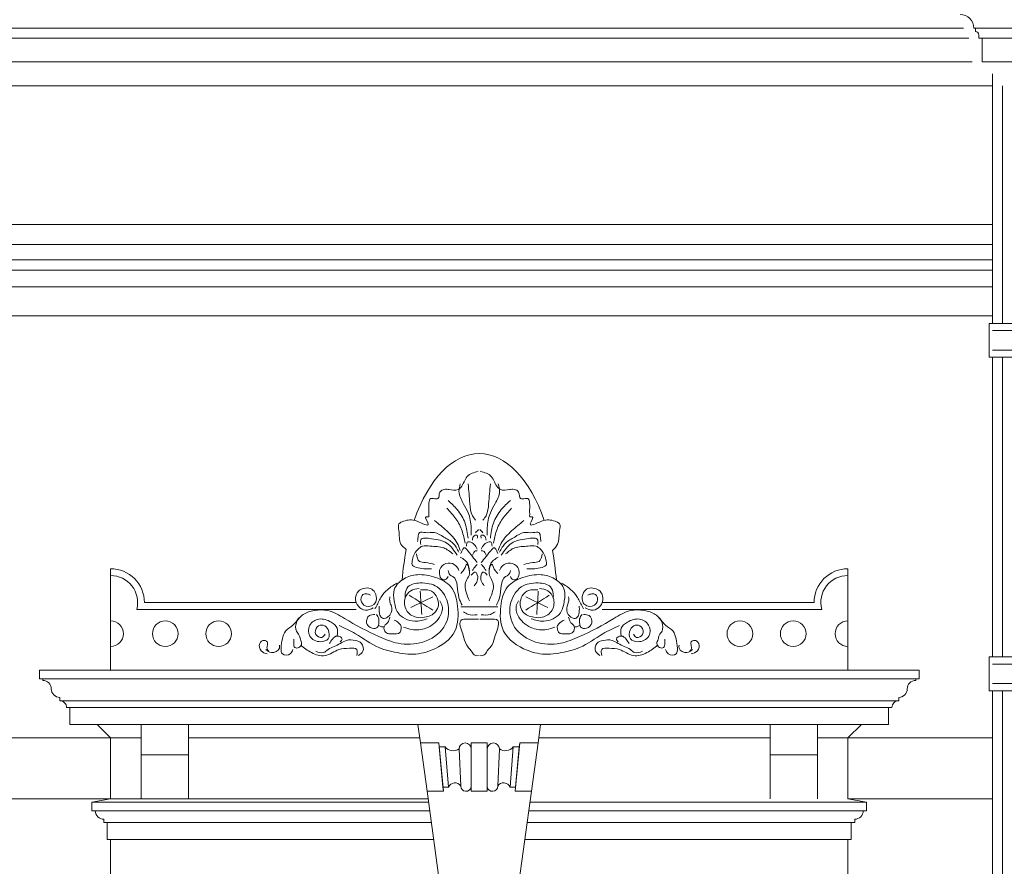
# Model space of a CAD drawing. Extents: x 0 to 286551, y -50 to 581131.
# Tile 175 of 207: x 264135 to 267042, y 559199 to 561700. Entities that reach past the tile are written whole.
import ezdxf

# ---------------------------------------------------------------- set-up
doc = ezdxf.new("R2010")
doc.units = 0
doc.header["$MEASUREMENT"] = 0
doc.layers.add('0.15 GRIJS', color=252, linetype='CONTINUOUS', lineweight=15)

msp = doc.modelspace()

# ---------------------------------------------------------------- linework, layer by layer
at = {"layer": '0.15 GRIJS'}
msp.add_line((264403, 559778.2), (264403, 560078.2), dxfattribs=at)
for points in [[(266911.5, 561715.2, -0.414214), (266951.5, 561675.2), (266956.5, 561675.2), (266956.5, 561665.2, -0.414214), (266966.5, 561655.2), (266966.5, 561645.2), (266976.5, 561645.2), (266976.5, 561575.2), (266976.5, 561575.2), (266976.5, 561575.2), (268316.5, 561575.2), (268316.5, 561575.2), (268316.5, 561575.2), (268316.5, 561575.2), (268316.5, 561645.2), (268326.5, 561645.2), (268326.5, 561655.2, -0.414214), (268336.5, 561665.2), (268336.5, 561675.2), (268341.5, 561675.2, -0.414214), (268381.5, 561715.2)], [(265128.3, 559978.2), (264503, 559978.2, 0.414214), (264403, 560078.2)], [(266580, 559778.2), (266580, 560078.2, 0.414214), (266480, 559978.2), (265854.7, 559978.2)], [(265128.3, 559958.2), (264480.5, 559958.2, 0.490314), (264403, 560058.2, 0.490314)], [(265854.7, 559958.2), (266502.5, 559958.2, -0.490314), (266580, 560058.2, -0.490314)], [(265491.5, 559618.2), (264283, 559618.2), (264283, 559668.2), (264273, 559668.2, 0.414214), (264253, 559688.2), (264253, 559698.2, -0.414214), (264228, 559723.2, 0.414214), (264203, 559748.2), (264203, 559753.2), (264193, 559753.2), (264193, 559778.2), (265491.5, 559778.2)], [(265491.5, 559618.2), (266700, 559618.2), (266700, 559668.2), (266710, 559668.2, -0.414214), (266730, 559688.2), (266730, 559698.2, 0.414214), (266755, 559723.2, -0.414214), (266780, 559748.2), (266780, 559753.2), (266790, 559753.2), (266790, 559778.2), (265491.5, 559778.2)], [(265357, 559278.2), (264393, 559278.2), (264393, 559328.2), (264383, 559328.2), (264383, 559338.2, -0.414214), (264358, 559363.2), (264348, 559363.2), (264348, 559388.2), (264403, 559398.2)], [(265626, 559278.2), (266590, 559278.2), (266590, 559328.2), (266600, 559328.2), (266600, 559338.2, 0.414214), (266625, 559363.2), (266635, 559363.2), (266635, 559388.2), (266580, 559398.2)]]:
    msp.add_lwpolyline(points, format="xyb", dxfattribs=at)
for points in [[(266921.5, 561675.2), (264076.5, 561675.2)], [(266951.5, 561675.2), (267646.5, 561675.2)], [(266936.5, 561645.2), (264076.5, 561645.2)], [(266976.5, 561645.2), (267646.5, 561645.2)], [(266946.5, 561575.2), (264076.5, 561575.2)], [(267006.5, 560802.9), (267006.5, 561539.8)], [(267006.5, 561505.2), (264076.5, 561505.2)], [(267036.5, 560802.9), (267036.5, 561505.2)], [(267006.5, 561095.6), (264076.5, 561095.6)], [(267006.5, 561035.6), (264076.5, 561035.6)], [(267006.5, 560990.8), (264076.5, 560990.8)], [(267006.5, 560960.7), (264076.5, 560960.7)], [(267006.5, 560910.7), (264076.5, 560910.7)], [(267006.5, 560825.7), (264076.5, 560825.7)], [(267106.5, 560802.9), (267006.5, 560802.9), (266996.5, 560802.9), (266996.5, 560702.9), (267106.5, 560702.9)], [(267006.5, 560781.6), (267102.1, 560781.6)], [(267006.5, 560724.1), (267102.1, 560724.1)], [(267006.5, 559817.9), (267006.5, 560702.9)], [(267036.5, 559817.9), (267036.5, 560702.9)], [(267106.5, 559817.9), (267006.5, 559817.9), (266996.5, 559817.9), (266996.5, 559717.9), (267106.5, 559717.9)], [(267006.5, 559796.6), (267102.1, 559796.6)], [(265491.5, 559778.2), (264193, 559778.2), (264193, 559753.2), (265491.5, 559753.2)], [(265491.5, 559778.2), (266790, 559778.2), (266790, 559753.2), (265491.5, 559753.2)], [(267006.5, 559739.1), (267102.1, 559739.1)], [(267006.5, 558832.9), (267006.5, 559717.9)], [(267036.5, 558832.9), (267036.5, 559717.9)], [(264253, 559688.2), (265491.5, 559688.2)], [(266730, 559688.2), (265491.5, 559688.2)], [(264283, 559668.2), (265491.5, 559668.2)], [(266700, 559668.2), (265491.5, 559668.2)], [(264363, 559618.2), (264403, 559578.2), (264493, 559578.2)], [(266620, 559618.2), (266580, 559578.2), (266490, 559578.2)], [(264403, 559578.2), (263752, 559578.2)], [(264403, 559398.2), (264403, 559578.2)], [(264633, 559578.2), (265315.9, 559578.2), (265315.9, 559578.2)], [(266350, 559578.2), (265667.1, 559578.2), (265667.1, 559578.2)], [(266580, 559578.2), (267006.5, 559578.2)], [(266580, 559398.2), (266580, 559578.2)], [(264493, 559398.2), (264493, 559528.2)], [(264633, 559398.2), (264633, 559528.2)], [(266350, 559398.2), (266350, 559528.2)], [(266490, 559398.2), (266490, 559528.2)], [(264403, 559398.2), (263752, 559398.2)], [(265345.4, 559363.2), (264348, 559363.2), (264348, 559388.2), (265342, 559388.2)], [(264403, 559398.2), (265340.6, 559398.2)], [(265637.6, 559363.2), (266635, 559363.2), (266635, 559388.2), (265641, 559388.2)], [(266580, 559398.2), (267006.5, 559398.2)], [(264383, 559328.2), (265350.2, 559328.2)], [(266600, 559328.2), (265632.8, 559328.2)], [(264403, 558183.2), (264403, 559278.2), (264403, 559278.2), (264403, 559278.2)], [(266580, 558183.2), (266580, 559278.2), (266580, 559278.2), (266580, 559278.2)]]:
    msp.add_lwpolyline(points, dxfattribs=at)
for points in [[(264633, 559528.2), (264633, 559618.2), (264493, 559618.2), (264493, 559528.2)], [(266350, 559528.2), (266350, 559618.2), (266490, 559618.2), (266490, 559528.2)], [(265337.5, 559420.8), (265317.9, 559563.5), (265372.1, 559563.5), (265385.5, 559420.8)], [(265467.7, 559420.8), (265467.7, 559563.5), (265515.3, 559563.5), (265515.3, 559420.8)], [(265515.3, 559420.8), (265515.3, 559563.5), (265467.7, 559563.5), (265467.7, 559420.8)], [(265645.5, 559420.8), (265665.1, 559563.5), (265610.9, 559563.5), (265597.5, 559420.8)], [(265400.6, 559432.7), (265391, 559551.6), (265373.2, 559551.6), (265384.4, 559432.7)], [(265582.4, 559432.7), (265592, 559551.6), (265609.8, 559551.6), (265598.6, 559432.7)]]:
    msp.add_lwpolyline(points, close=True, dxfattribs=at)
for points in [[(265310.4, 559618.2), (265317.9, 559563.5), (265372.1, 559563.5), (265373.2, 559551.6), (265391, 559551.6, 0.381043), (265432, 559545.7, -1), (265467.7, 559545.7), (265467.7, 559563.5), (265515.3, 559563.5), (265515.3, 559545.7, -1), (265551, 559545.7, 0.381043), (265592, 559551.6), (265609.8, 559551.6), (265610.9, 559563.5), (265665.1, 559563.5), (265672.6, 559618.2)], [(265432, 559545.7, -1), (265467.7, 559545.7), (265467.7, 559433.5, -0.920634), (265436.9, 559436.1)], [(265551, 559545.7, 1), (265515.3, 559545.7), (265515.3, 559433.5, 0.920634), (265546.1, 559436.1)], [(265436.9, 559436.1, 0.608446), (265400.6, 559432.7), (265384.4, 559432.7), (265385.5, 559420.8), (265337.5, 559420.8), (265378.5, 559121.7), (265491.5, 559128.2), (265604.5, 559121.7), (265645.5, 559420.8), (265597.5, 559420.8), (265598.6, 559432.7), (265582.4, 559432.7, 0.608446), (265546.1, 559436.1, -0.920634), (265515.3, 559433.5), (265515.3, 559420.8), (265467.7, 559420.8), (265467.7, 559433.5, -0.920634)]]:
    msp.add_lwpolyline(points, format="xyb", close=True, dxfattribs=at)
for centre in [(264564.6, 559886.3), (264722, 559886.3), (266261, 559886.3), (266418.4, 559886.3)]:
    msp.add_circle(centre, 37.9, dxfattribs=at)
for centre, start, end in [((264403, 559886.3), 270, 90), ((266580, 559886.3), 90, 270)]:
    msp.add_arc(centre, 37.9, start, end, dxfattribs=at)
for start_param, end_param in [(-0.986115, 0.986109), (1.207261, 1.417823), (-1.417823, -1.214778)]:
    msp.add_ellipse((265491.5, 559978.2), major_axis=(0, 440), ratio=0.523597, start_param=start_param, end_param=end_param, dxfattribs=at)
for points, knots in [([(265488.5, 560366.1), (265476, 560362.6), (265450.3, 560355.5), (265444.8, 560323.9), (265424.5, 560307.8), (265406.3, 560312.5), (265388.3, 560313.4), (265370.6, 560306.5), (265374.9, 560281.7), (265358, 560285.3), (265345.2, 560287.1), (265340.8, 560266.3), (265343.5, 560251.1), (265342, 560238.7), (265344.5, 560229.3), (265325.1, 560236.3), (265355.7, 560194.2), (265298.4, 560226.5), (265277.7, 560222.1), (265249.6, 560211.9), (265257.7, 560183.1), (265252.5, 560154.1), (265269.9, 560139.8), (265276.2, 560134.7)], [0, 0, 0, 0, 36.059427, 73.904624, 83.500325, 110.371976, 123.807587, 139.280627, 159.312469, 172.74808, 180.425695, 195.038554, 221.899474, 229.574063, 235.329788, 243.007403, 264.88396, 298.404002, 338.710834, 354.184248, 373.370577, 414.071515, 437.12476, 437.12476, 437.12476, 437.12476]), ([(265494.5, 560366.1), (265507, 560362.6), (265532.7, 560355.5), (265538.2, 560323.9), (265558.5, 560307.8), (265576.7, 560312.5), (265594.7, 560313.4), (265612.4, 560306.5), (265608.1, 560281.7), (265625, 560285.3), (265637.8, 560287.1), (265642.2, 560266.3), (265639.5, 560251.1), (265641, 560238.7), (265638.5, 560229.3), (265657.9, 560236.3), (265627.3, 560194.2), (265684.6, 560226.5), (265705.3, 560222.1), (265733.4, 560211.9), (265725.5, 560182.9), (265729.5, 560154.3), (265713.5, 560137.8), (265707.4, 560131.6)], [0, 0, 0, 0, 36.059427, 73.904624, 83.500325, 110.371976, 123.807587, 139.280627, 159.312469, 172.74808, 180.425695, 195.038554, 221.899474, 229.574063, 235.329788, 243.007403, 264.88396, 298.404002, 338.710834, 354.184248, 373.370577, 414.071515, 439.05257, 439.05257, 439.05257, 439.05257]), ([(265435.6, 560328.5), (265433.6, 560321.2), (265428.2, 560301.3), (265443.1, 560272.4), (265462.7, 560240.1), (265468.3, 560206.8), (265467.8, 560184.3), (265467.7, 560177)], [0, 0, 0, 0, 22.157109, 60.320723, 90.750935, 136.564456, 158.384315, 158.384315, 158.384315, 158.384315]), ([(265458.7, 560328.5), (265460.4, 560309.5), (265463.3, 560278.4), (265466.2, 560240), (265477.2, 560226.1), (265480.5, 560221.9)], [0, 0, 0, 0, 57.98625, 94.74123, 110.410506, 110.410506, 110.410506, 110.410506]), ([(265524.3, 560328.5), (265522.6, 560309.5), (265519.7, 560278.4), (265516.8, 560240), (265505.8, 560226.1), (265502.5, 560221.9)], [0, 0, 0, 0, 57.98625, 94.74123, 110.410506, 110.410506, 110.410506, 110.410506]), ([(265547.4, 560328.5), (265549.4, 560321.2), (265554.8, 560301.3), (265539.9, 560272.4), (265520.3, 560240.1), (265514.7, 560206.8), (265515.2, 560184.3), (265515.3, 560177)], [0, 0, 0, 0, 22.157109, 60.320723, 90.750935, 136.564456, 158.384315, 158.384315, 158.384315, 158.384315]), ([(265395.8, 560256.6), (265405.3, 560246.8), (265424.3, 560227.3), (265441.9, 560191.3), (265447.2, 560166), (265449.7, 560153.9)], [0, 0, 0, 0, 40.939043, 81.122565, 118.168006, 118.168006, 118.168006, 118.168006]), ([(265399.6, 560279.7), (265409, 560271.1), (265429.7, 560252.2), (265452.7, 560213.9), (265456.7, 560183.3), (265458.7, 560168)], [0, 0, 0, 0, 38.125891, 84.14069, 129.954211, 129.954211, 129.954211, 129.954211]), ([(265583.4, 560279.7), (265574, 560271.1), (265553.3, 560252.2), (265530.3, 560213.9), (265526.3, 560183.3), (265524.3, 560168)], [0, 0, 0, 0, 38.125891, 84.14069, 129.954211, 129.954211, 129.954211, 129.954211]), ([(265587.2, 560256.6), (265577.7, 560246.8), (265558.7, 560227.3), (265541.1, 560191.3), (265535.8, 560166), (265533.3, 560153.9)], [0, 0, 0, 0, 40.939043, 81.122565, 118.168006, 118.168006, 118.168006, 118.168006]), ([(265359.8, 560220.7), (265371.9, 560210.6), (265396, 560190.5), (265424.9, 560162), (265432.9, 560139.6), (265435.6, 560132.1)], [0, 0, 0, 0, 47.344563, 94.686157, 118.284817, 118.284817, 118.284817, 118.284817]), ([(265623.2, 560220.7), (265611.1, 560210.6), (265587, 560190.5), (265558, 560162), (265550.1, 560139.6), (265547.4, 560132.1)], [0, 0, 0, 0, 47.344563, 94.686157, 118.284817, 118.284817, 118.284817, 118.284817]), ([(265431.7, 560127), (265426.5, 560136.8), (265416, 560156.4), (265387.5, 560170.6), (265361, 560188.8), (265337.3, 560181.9), (265312.9, 560189.8), (265310.9, 560171.4), (265310.1, 560163.1), (265309.7, 560159)], [0, 0, 0, 0, 32.39841, 64.801758, 94.665185, 121.629668, 139.605799, 153.006485, 165.905709, 165.905709, 165.905709, 165.905709]), ([(265426.6, 560118), (265417.1, 560131.9), (265398.3, 560159.7), (265360.2, 560165.4), (265315.8, 560171.8), (265318.1, 560154.9), (265318.7, 560150.1)], [0, 0, 0, 0, 47.341594, 94.079156, 126.409885, 139.245027, 139.245027, 139.245027, 139.245027]), ([(265471.5, 560162.9), (265472, 560167.9), (265472.7, 560176.2), (265488.3, 560179.4), (265486.5, 560171.8), (265485.6, 560168)], [0, 0, 0, 0, 13.824711, 22.904238, 31.888954, 31.888954, 31.888954, 31.888954]), ([(265511.5, 560162.9), (265511, 560167.9), (265510.3, 560176.2), (265494.7, 560179.4), (265496.5, 560171.8), (265497.4, 560168)], [0, 0, 0, 0, 13.824711, 22.904238, 31.888954, 31.888954, 31.888954, 31.888954]), ([(265551.3, 560127), (265556.5, 560136.8), (265567, 560156.4), (265595.5, 560170.6), (265622, 560188.8), (265645.7, 560181.9), (265670.1, 560189.8), (265672.1, 560171.4), (265672.9, 560163.1), (265673.3, 560159)], [0, 0, 0, 0, 32.39841, 64.801758, 94.665185, 121.629668, 139.605799, 153.006485, 165.905709, 165.905709, 165.905709, 165.905709]), ([(265556.4, 560118), (265565.9, 560131.9), (265584.7, 560159.7), (265622.8, 560165.4), (265667.2, 560171.8), (265664.9, 560154.9), (265664.3, 560150.1)], [0, 0, 0, 0, 47.341594, 94.079156, 126.409885, 139.245027, 139.245027, 139.245027, 139.245027]), ([(265413.7, 560121.8), (265405.1, 560129), (265385.8, 560145), (265352.9, 560143), (265325.4, 560148.4), (265307.7, 560134), (265296.3, 560116.9), (265293.4, 560100.8), (265292.2, 560087.1), (265309, 560080.3), (265327.6, 560077.6), (265343, 560078), (265350.8, 560078.2)], [0, 0, 0, 0, 32.403347, 72.537582, 95.65012, 111.321352, 137.313793, 155.691253, 160.825349, 176.496928, 198.66229, 221.774541, 221.774541, 221.774541, 221.774541]), ([(265436.8, 560123.1), (265440.8, 560132.9), (265445.9, 560145.2), (265459.1, 560129.3), (265470.3, 560115.9), (265480.9, 560102.2), (265485.6, 560096.1)], [0, 0, 0, 0, 21.054405, 26.500805, 54.771954, 77.627722, 77.627722, 77.627722, 77.627722]), ([(265453.5, 560144.9), (265454.1, 560150.8), (265454.8, 560158.4), (265467, 560157.6), (265478, 560150.9), (265483.1, 560141), (265485.6, 560135.9)], [0, 0, 0, 0, 13.824818, 17.676764, 33.764079, 50.501041, 50.501041, 50.501041, 50.501041]), ([(265529.5, 560144.9), (265528.9, 560150.8), (265528.2, 560158.4), (265516, 560157.6), (265505, 560150.9), (265499.9, 560141), (265497.4, 560135.9)], [0, 0, 0, 0, 13.824818, 17.676764, 33.764079, 50.501041, 50.501041, 50.501041, 50.501041]), ([(265546.2, 560123.1), (265542.2, 560132.9), (265537.1, 560145.2), (265523.9, 560129.3), (265512.7, 560115.9), (265502.1, 560102.2), (265497.4, 560096.1)], [0, 0, 0, 0, 21.054405, 26.500805, 54.771954, 77.627722, 77.627722, 77.627722, 77.627722]), ([(265569.3, 560121.8), (265577.9, 560129), (265597.1, 560145), (265630.1, 560143), (265657.6, 560148.4), (265675.3, 560134), (265686.7, 560116.9), (265689.6, 560100.8), (265690.8, 560087.1), (265674, 560080.3), (265655.4, 560077.6), (265640, 560078), (265632.2, 560078.2)], [0, 0, 0, 0, 32.403347, 72.537582, 95.65012, 111.321352, 137.313793, 155.691253, 160.825349, 176.496928, 198.66229, 221.774541, 221.774541, 221.774541, 221.774541]), ([(265305.9, 560121.8), (265307.5, 560112.9), (265310.4, 560097), (265336.8, 560096.6), (265351.2, 560093.1), (265359.8, 560091)], [0, 0, 0, 0, 23.59855, 41.982431, 69.431335, 69.431335, 69.431335, 69.431335]), ([(265435.6, 560112.8), (265445, 560106.5), (265459.9, 560096.6), (265461.8, 560079.4), (265462.5, 560073)], [0, 0, 0, 0, 31.784939, 50.162399, 50.162399, 50.162399, 50.162399]), ([(265471.5, 560118), (265473.7, 560123.9), (265476.5, 560131.7), (265483.8, 560131), (265485.6, 560130.8)], [0, 0, 0, 0, 15.669276, 20.805396, 20.805396, 20.805396, 20.805396]), ([(265511.5, 560118), (265509.3, 560123.9), (265506.5, 560131.7), (265499.2, 560131), (265497.4, 560130.8)], [0, 0, 0, 0, 15.669276, 20.805396, 20.805396, 20.805396, 20.805396]), ([(265547.4, 560112.8), (265538, 560106.5), (265523.1, 560096.6), (265521.2, 560079.4), (265520.5, 560073)], [0, 0, 0, 0, 31.784939, 50.162399, 50.162399, 50.162399, 50.162399]), ([(265677.1, 560121.8), (265675.5, 560112.9), (265672.6, 560097), (265646.2, 560096.6), (265631.8, 560093.1), (265623.2, 560091)], [0, 0, 0, 0, 23.59855, 41.982431, 69.431335, 69.431335, 69.431335, 69.431335]), ([(265399.6, 560055.1), (265397.5, 560051.4), (265393.9, 560044.8), (265377.8, 560045), (265372.3, 560064.1), (265376, 560085.4), (265399, 560098.8), (265423, 560090.8), (265429.2, 560078.2), (265431.7, 560073)], [0, 0, 0, 0, 11.835519, 20.823584, 40.915474, 59.292994, 84.615383, 108.976935, 125.713742, 125.713742, 125.713742, 125.713742]), ([(265436.8, 560064.1), (265441.7, 560069.1), (265448.6, 560076.3), (265455.4, 560101.6), (265467.7, 560062.4), (265454, 560047.4), (265447.7, 560026.8), (265453.3, 560005.2), (265459.3, 559990.8), (265462.5, 559983.2)], [0, 0, 0, 0, 22.085444, 31.861057, 60.2741, 79.825148, 98.514002, 120.671253, 145.46136, 145.46136, 145.46136, 145.46136]), ([(265471.5, 560073), (265474.3, 560077.5), (265478.3, 560084.1), (265483.9, 560089.3), (265485.6, 560091)], [0, 0, 0, 0, 15.669276, 22.931415, 22.931415, 22.931415, 22.931415]), ([(265511.5, 560073), (265508.7, 560077.5), (265504.7, 560084.1), (265499.1, 560089.3), (265497.4, 560091)], [0, 0, 0, 0, 15.669276, 22.931415, 22.931415, 22.931415, 22.931415]), ([(265546.2, 560064.1), (265541.3, 560069.1), (265534.4, 560076.3), (265527.6, 560101.6), (265515.3, 560062.4), (265529, 560047.4), (265535.3, 560026.8), (265529.7, 560005.2), (265523.7, 559990.8), (265520.5, 559983.2)], [0, 0, 0, 0, 22.085444, 31.861057, 60.2741, 79.825148, 98.514002, 120.671253, 145.46136, 145.46136, 145.46136, 145.46136]), ([(265583.4, 560055.1), (265585.5, 560051.4), (265589.1, 560044.8), (265605.2, 560045), (265610.7, 560064.1), (265607, 560085.4), (265584, 560098.8), (265560, 560090.8), (265553.8, 560078.2), (265551.3, 560073)], [0, 0, 0, 0, 11.835519, 20.823584, 40.915474, 59.292994, 84.615383, 108.976935, 125.713742, 125.713742, 125.713742, 125.713742]), ([(265077.5, 559910.4), (265094.1, 559902.8), (265134.8, 559884.1), (265187.9, 559842.4), (265246.4, 559830.2), (265298.9, 559822.9), (265359.7, 559835.4), (265429.5, 559883.7), (265431.2, 559963), (265416.2, 560027.8), (265362.7, 560055.2), (265313.2, 560064.2), (265267.6, 560052.1), (265235.6, 560021.3), (265240.2, 559981.8), (265248.5, 559939.3), (265296.2, 559917.5), (265326, 559926.5), (265338.1, 559930.2)], [0, 0, 0, 0, 54.631718, 134.441696, 198.222036, 230.987026, 292.59813, 382.717753, 456.442435, 516.767863, 570.043507, 624.181093, 665.415236, 709.080597, 741.646627, 779.532665, 834.164383, 872.045697, 872.045697, 872.045697, 872.045697]), ([(265399.6, 560073), (265400.6, 560068.1), (265402.3, 560059.5), (265421.3, 560053.7), (265428.4, 560025), (265428.5, 559995.9), (265437.3, 559977.6), (265440.7, 559970.4)], [0, 0, 0, 0, 13.824711, 24.175916, 54.03193, 90.335565, 113.934115, 113.934115, 113.934115, 113.934115]), ([(265467.7, 560058.9), (265472.3, 560064.2), (265479.6, 560072.7), (265488, 560056.9), (265487.5, 560042), (265480.2, 560032.6), (265476.7, 560028.1)], [0, 0, 0, 0, 15.671579, 24.928406, 42.897645, 59.634606, 59.634606, 59.634606, 59.634606]), ([(265515.3, 560058.9), (265510.7, 560064.2), (265503.4, 560072.7), (265495, 560056.9), (265495.5, 560042), (265502.8, 560032.6), (265506.3, 560028.1)], [0, 0, 0, 0, 15.671579, 24.928406, 42.897645, 59.634606, 59.634606, 59.634606, 59.634606]), ([(265583.4, 560073), (265582.4, 560068.1), (265580.7, 560059.5), (265561.7, 560053.7), (265554.6, 560025), (265554.5, 559995.9), (265545.7, 559977.6), (265542.3, 559970.4)], [0, 0, 0, 0, 13.824711, 24.175916, 54.03193, 90.335565, 113.934115, 113.934115, 113.934115, 113.934115]), ([(265905.5, 559910.4), (265888.9, 559902.8), (265848.2, 559884.1), (265795.1, 559842.4), (265736.6, 559830.2), (265684.1, 559822.9), (265623.3, 559835.4), (265553.5, 559883.7), (265551.8, 559963), (265566.8, 560027.8), (265620.3, 560055.2), (265669.8, 560064.2), (265715.4, 560052.1), (265747.4, 560021.3), (265742.8, 559981.8), (265734.5, 559939.3), (265686.8, 559917.5), (265657, 559926.5), (265644.8, 559930.2)], [0, 0, 0, 0, 54.631718, 134.441696, 198.222036, 230.987026, 292.59813, 382.717753, 456.442435, 516.767863, 570.043507, 624.181093, 665.415236, 709.080597, 741.646627, 779.532665, 834.164383, 872.045697, 872.045697, 872.045697, 872.045697]), ([(264943.7, 559869.7), (264943.7, 559866), (264943.6, 559858.1), (264944.3, 559842.9), (264961, 559843.7), (264969.7, 559856.7), (264962.8, 559869.2), (264961, 559882.8), (264947.9, 559895.7), (264949.9, 559922.4), (264971, 559946.4), (265006, 559956.5), (265050.5, 559958.3), (265111.4, 559919.8), (265177.6, 559884.1), (265255.2, 559852.7), (265327.6, 559854.8), (265393.5, 559897.5), (265408.4, 559970.4), (265374.7, 560030.2), (265322.8, 560038.6), (265281.3, 560032.4), (265272.1, 560007.4), (265272.8, 559996.1), (265273, 559991.8)], [0, 0, 0, 0, 11.630683, 24.892103, 36.527285, 50.726133, 63.987553, 76.130656, 91.297074, 115.721548, 147.15093, 181.743463, 222.466745, 276.588468, 391.083915, 451.427903, 524.812861, 600.6821, 667.059594, 729.69958, 781.065267, 818.96335, 840.347362, 853.141152, 853.141152, 853.141152, 853.141152]), ([(265178.7, 559962.8), (265171, 559959), (265155.7, 559951.5), (265131.5, 559966.1), (265123.5, 559990.2), (265131.9, 560013), (265151, 560020.8), (265170.7, 560022.7), (265186.8, 560007), (265189.8, 559986.9), (265178.6, 559966), (265148.8, 559964.5), (265139, 559989.3), (265149, 560005.5), (265161.9, 560004.3), (265168, 560001.3), (265170.6, 560000)], [0, 0, 0, 0, 24.294485, 48.250506, 73.997236, 95.381357, 113.591873, 133.371654, 150.665849, 175.338488, 188.903497, 218.014841, 240.478661, 254.677509, 266.312691, 275.173194, 275.173194, 275.173194, 275.173194]), ([(265248.6, 560036), (265238.9, 560029.9), (265221.8, 560019.1), (265200.5, 559995.6), (265192.1, 559974.1), (265185, 559962), (265183.4, 559959.3)], [0, 0, 0, 0, 34.21591, 60.589111, 93.364769, 102.742658, 102.742658, 102.742658, 102.742658]), ([(266039.3, 559869.7), (266039.3, 559866), (266039.4, 559858.1), (266038.7, 559842.9), (266022, 559843.7), (266013.3, 559856.7), (266020.2, 559869.2), (266022, 559882.8), (266035.1, 559895.7), (266033.1, 559922.4), (266012, 559946.4), (265977, 559956.5), (265932.5, 559958.3), (265871.6, 559919.8), (265805.4, 559884.1), (265727.8, 559852.7), (265655.4, 559854.8), (265589.5, 559897.5), (265574.6, 559970.4), (265608.3, 560030.2), (265660.2, 560038.6), (265701.7, 560032.4), (265710.9, 560007.4), (265710.2, 559996.1), (265710, 559991.8)], [0, 0, 0, 0, 11.630683, 24.892103, 36.527285, 50.726133, 63.987553, 76.130656, 91.297074, 115.721548, 147.15093, 181.743463, 222.466745, 276.588468, 391.083915, 451.427903, 524.812861, 600.6821, 667.059594, 729.69958, 781.065267, 818.96335, 840.347362, 853.141152, 853.141152, 853.141152, 853.141152]), ([(265734.4, 560036), (265744.1, 560029.9), (265761.2, 560019.1), (265782.5, 559995.6), (265790.9, 559974.1), (265798, 559962), (265799.6, 559959.3)], [0, 0, 0, 0, 34.21591, 60.589111, 93.364769, 102.742658, 102.742658, 102.742658, 102.742658]), ([(265804.3, 559962.8), (265812, 559959), (265827.3, 559951.5), (265851.5, 559966.1), (265859.5, 559990.2), (265851.1, 560013), (265832, 560020.8), (265812.3, 560022.7), (265796.2, 560007), (265793.2, 559986.9), (265804.4, 559966), (265834.2, 559964.5), (265844, 559989.3), (265834, 560005.5), (265821.1, 560004.3), (265815, 560001.3), (265812.4, 560000)], [0, 0, 0, 0, 24.294485, 48.250506, 73.997236, 95.381357, 113.591873, 133.371654, 150.665849, 175.338488, 188.903497, 218.014841, 240.478661, 254.677509, 266.312691, 275.173194, 275.173194, 275.173194, 275.173194]), ([(265227.6, 559995.3), (265227.1, 559990.2), (265226, 559980.4), (265235.3, 559964.6), (265232.5, 559945.5), (265220.9, 559934), (265208.1, 559928.7), (265198, 559938.7), (265195.6, 559952.1), (265196, 559962), (265196.2, 559967.4)], [0, 0, 0, 0, 15.119811, 28.733808, 53.406406, 64.92266, 78.18835, 88.913705, 102.175125, 118.458043, 118.458043, 118.458043, 118.458043]), ([(265313.7, 560019.8), (265305.1, 560018.4), (265287.4, 560015.7), (265268, 559989.9), (265271.4, 559953), (265301.5, 559932.4), (265333.9, 559933.9), (265362.2, 559944.5), (265372.9, 559970.8), (265368.4, 559993.7), (265353, 560014.9), (265332, 560016.4), (265321.1, 560016.3), (265318.4, 560016.3)], [0, 0, 0, 0, 25.411084, 51.937047, 88.160776, 123.99939, 148.433186, 184.854475, 206.238416, 227.462763, 253.080897, 277.953929, 286.098528, 286.098528, 286.098528, 286.098528]), ([(265669.3, 560019.8), (265677.9, 560018.4), (265695.6, 560015.7), (265715, 559989.9), (265711.6, 559953), (265681.5, 559932.4), (265649.1, 559933.9), (265620.8, 559944.5), (265610.1, 559970.8), (265614.6, 559993.7), (265630, 560014.9), (265651, 560016.4), (265661.9, 560016.3), (265664.6, 560016.3)], [0, 0, 0, 0, 25.411084, 51.937047, 88.160776, 123.99939, 148.433186, 184.854475, 206.238416, 227.462763, 253.080897, 277.953929, 286.098528, 286.098528, 286.098528, 286.098528]), ([(265755.4, 559995.3), (265755.9, 559990.2), (265757, 559980.4), (265747.7, 559964.6), (265750.5, 559945.5), (265762.1, 559934), (265774.9, 559928.7), (265785, 559938.7), (265787.4, 559952.1), (265787, 559962), (265786.8, 559967.4)], [0, 0, 0, 0, 15.119811, 28.733808, 53.406406, 64.92266, 78.18835, 88.913705, 102.175125, 118.458043, 118.458043, 118.458043, 118.458043]), ([(265268.3, 559905.8), (265276.4, 559903), (265297.3, 559895.7), (265338.7, 559899.3), (265374, 559926.5), (265386.7, 559963), (265378.3, 559978.4), (265375.4, 559983.7)], [0, 0, 0, 0, 25.411084, 66.283581, 118.427063, 151.996108, 169.712488, 169.712488, 169.712488, 169.712488]), ([(265714.7, 559905.8), (265706.6, 559903), (265685.7, 559895.7), (265644.3, 559899.3), (265609, 559926.5), (265596.3, 559963), (265604.7, 559978.4), (265607.6, 559983.7)], [0, 0, 0, 0, 25.411084, 66.283581, 118.427063, 151.996108, 169.712488, 169.712488, 169.712488, 169.712488]), ([(264941.2, 559839.4), (264939.4, 559834.6), (264934.8, 559822.1), (264906.9, 559821.3), (264906, 559848.3), (264909.3, 559869.5), (264917.6, 559896.9), (264943, 559909.7), (264953.8, 559925.3), (264959.2, 559933.1)], [0, 0, 0, 0, 14.969812, 38.082062, 55.206735, 83.705528, 107.304078, 135.577229, 163.848195, 163.848195, 163.848195, 163.848195]), ([(265183.4, 559943), (265177.5, 559942.8), (265163.6, 559942.2), (265154, 559916.9), (265171.7, 559899.6), (265193.7, 559902.6), (265194.9, 559918.2), (265196.4, 559931.4), (265191, 559938.9), (265188.1, 559943)], [0, 0, 0, 0, 16.65869, 39.122615, 62.154782, 78.813473, 92.074892, 103.705576, 118.280135, 118.280135, 118.280135, 118.280135]), ([(265227.6, 559934.8), (265226.1, 559928.9), (265223.5, 559919), (265209.5, 559910.7), (265209.7, 559893.2), (265223.3, 559884.5), (265238.4, 559887), (265256.2, 559884.1), (265260.9, 559899), (265262.2, 559910.4), (265252.2, 559920.1), (265244.8, 559924.3), (265240.4, 559926.7)], [0, 0, 0, 0, 17.71638, 29.23243, 45.515348, 59.716137, 71.351319, 92.583501, 101.441602, 114.235392, 124.960206, 140.128906, 140.128906, 140.128906, 140.128906]), ([(265444.6, 559951.1), (265449.1, 559948.1), (265461.4, 559940.1), (265476.3, 559941.3), (265485.6, 559942.1)], [0, 0, 0, 0, 16.087222, 43.082235, 43.082235, 43.082235, 43.082235]), ([(265538.4, 559951.1), (265533.9, 559948.1), (265521.6, 559940.1), (265506.7, 559941.3), (265497.4, 559942.1)], [0, 0, 0, 0, 16.087222, 43.082235, 43.082235, 43.082235, 43.082235]), ([(265755.4, 559934.8), (265756.9, 559928.9), (265759.5, 559919), (265773.5, 559910.7), (265773.3, 559893.2), (265759.7, 559884.5), (265744.6, 559887), (265726.8, 559884.1), (265722.1, 559899), (265720.8, 559910.4), (265730.8, 559920.1), (265738.2, 559924.3), (265742.6, 559926.7)], [0, 0, 0, 0, 17.71638, 29.23243, 45.515348, 59.716137, 71.351319, 92.583501, 101.441602, 114.235392, 124.960206, 140.128906, 140.128906, 140.128906, 140.128906]), ([(265799.6, 559943), (265805.5, 559942.8), (265819.4, 559942.2), (265829, 559916.9), (265811.3, 559899.6), (265789.3, 559902.6), (265788.1, 559918.2), (265786.6, 559931.4), (265792, 559938.9), (265794.9, 559943)], [0, 0, 0, 0, 16.65869, 39.122615, 62.154782, 78.813473, 92.074892, 103.705576, 118.280135, 118.280135, 118.280135, 118.280135]), ([(266041.8, 559839.4), (266043.6, 559834.6), (266048.2, 559822.1), (266076.1, 559821.3), (266077, 559848.3), (266073.7, 559869.5), (266065.4, 559896.9), (266040, 559909.7), (266029.2, 559925.3), (266023.8, 559933.1)], [0, 0, 0, 0, 14.969812, 38.082062, 55.206735, 83.705528, 107.304078, 135.577229, 163.848195, 163.848195, 163.848195, 163.848195]), ([(265036.2, 559884.4), (265033.6, 559880.5), (265026.8, 559870.5), (265003.4, 559883), (265009.3, 559908.5), (265032.4, 559914.8), (265049.1, 559897.6), (265050.9, 559868.7), (265018.5, 559858.3), (264985.9, 559874.1), (264986, 559914.7), (265019.9, 559934.9), (265051.2, 559924.2), (265075.9, 559904.8), (265073.3, 559888.2), (265072.2, 559880.5)], [0, 0, 0, 0, 12.708676, 32.805104, 54.962354, 73.657226, 92.742341, 119.696296, 143.301362, 179.479579, 211.567437, 243.970892, 281.029101, 306.446317, 328.266176, 328.266176, 328.266176, 328.266176]), ([(265195, 559910.4), (265197.7, 559909), (265202.8, 559906.1), (265208.6, 559906.7), (265211.3, 559906.9)], [0, 0, 0, 0, 8.860502, 17.005388, 17.005388, 17.005388, 17.005388]), ([(265489.5, 559929.3), (265479.9, 559929.1), (265463.4, 559928.9), (265431, 559930.4), (265436.2, 559900.4), (265446, 559879.9), (265450.2, 559853.3), (265467.7, 559838.2), (265476.4, 559819.9), (265486.3, 559821.1), (265489.5, 559821.5)], [0, 0, 0, 0, 30.81643, 52.981825, 76.08516, 99.225182, 127.638226, 150.493994, 169.578245, 178.566311, 178.566311, 178.566311, 178.566311]), ([(265493.5, 559929.3), (265503.1, 559929.1), (265519.6, 559928.9), (265552, 559930.4), (265546.8, 559900.4), (265537, 559879.9), (265532.8, 559853.3), (265515.3, 559838.2), (265506.6, 559819.9), (265496.7, 559821.1), (265493.5, 559821.5)], [0, 0, 0, 0, 30.81643, 52.981825, 76.08516, 99.225182, 127.638226, 150.493994, 169.578245, 178.566311, 178.566311, 178.566311, 178.566311]), ([(265788, 559910.4), (265785.3, 559909), (265780.2, 559906.1), (265774.4, 559906.7), (265771.7, 559906.9)], [0, 0, 0, 0, 8.860502, 17.005388, 17.005388, 17.005388, 17.005388]), ([(265946.8, 559884.4), (265949.4, 559880.5), (265956.2, 559870.5), (265979.6, 559883), (265973.7, 559908.5), (265950.6, 559914.8), (265933.9, 559897.6), (265932.1, 559868.7), (265964.5, 559858.3), (265997.1, 559874.1), (265997, 559914.7), (265963.1, 559934.9), (265931.8, 559924.2), (265907.1, 559904.8), (265909.7, 559888.2), (265910.8, 559880.5)], [0, 0, 0, 0, 12.708676, 32.805104, 54.962354, 73.657226, 92.742341, 119.696296, 143.301362, 179.479579, 211.567437, 243.970892, 281.029101, 306.446317, 328.266176, 328.266176, 328.266176, 328.266176]), ([(265049.1, 559857.4), (265051.9, 559861.7), (265057.7, 559870.6), (265070.3, 559883.7), (265090.9, 559872.4), (265083.7, 559865.1), (265081.2, 559862.5)], [0, 0, 0, 0, 15.669276, 32.408981, 49.148686, 58.405192, 58.405192, 58.405192, 58.405192]), ([(265933.9, 559857.4), (265931.1, 559861.7), (265925.3, 559870.6), (265912.7, 559883.7), (265892.1, 559872.4), (265899.3, 559865.1), (265901.8, 559862.5)], [0, 0, 0, 0, 15.669276, 32.408981, 49.148686, 58.405192, 58.405192, 58.405192, 58.405192]), ([(264865.5, 559826.6), (264858.7, 559828.6), (264844.5, 559832.8), (264838.9, 559856.9), (264853.9, 559868.8), (264868.7, 559863.1), (264865.4, 559850.9), (264864.1, 559841.1), (264867.8, 559837.2), (264869.3, 559835.6)], [0, 0, 0, 0, 20.096598, 42.253849, 57.925192, 67.703626, 80.538769, 89.523485, 95.94193, 95.94193, 95.94193, 95.94193]), ([(264861.6, 559839.4), (264866.7, 559835.3), (264878.9, 559825.4), (264903.2, 559837), (264901.8, 559849.2), (264901.4, 559852.3)], [0, 0, 0, 0, 18.956692, 45.394076, 54.378598, 54.378598, 54.378598, 54.378598]), ([(265130, 559821.5), (265131.4, 559828.6), (265134.5, 559844.5), (265102.9, 559843), (265072.9, 559842.4), (265038.7, 559814), (264995.3, 559828.4), (264974.5, 559844.5), (264964.3, 559852.3)], [0, 0, 0, 0, 17.969239, 40.134634, 71.190706, 116.036801, 156.842677, 195.657043, 195.657043, 195.657043, 195.657043]), ([(265135.1, 559821.5), (265140.3, 559825.2), (265152.4, 559833.6), (265147.6, 559859.9), (265123.9, 559868), (265100.6, 559869.4), (265081.3, 559857.1), (265063.3, 559848.1), (265045.9, 559841.7), (265031, 559825.9), (265017.4, 559831.1), (265009.3, 559834.3)], [0, 0, 0, 0, 18.155279, 41.577572, 61.673999, 88.638483, 108.734911, 128.831596, 148.927937, 164.599516, 188.030338, 188.030338, 188.030338, 188.030338]), ([(265847.9, 559821.5), (265842.6, 559825.2), (265830.6, 559833.6), (265835.4, 559859.9), (265859.1, 559868), (265882.4, 559869.4), (265901.7, 559857.1), (265919.7, 559848.1), (265937.1, 559841.7), (265952, 559825.9), (265965.6, 559831.1), (265973.7, 559834.3)], [0, 0, 0, 0, 18.155279, 41.577572, 61.673999, 88.638483, 108.734911, 128.831596, 148.927937, 164.599516, 188.030338, 188.030338, 188.030338, 188.030338]), ([(265853, 559821.5), (265851.6, 559828.6), (265848.5, 559844.5), (265880.1, 559843), (265910.1, 559842.4), (265944.3, 559814), (265987.7, 559828.4), (266008.5, 559844.5), (266018.7, 559852.3)], [0, 0, 0, 0, 17.969239, 40.134634, 71.190706, 116.036801, 156.842677, 195.657043, 195.657043, 195.657043, 195.657043]), ([(266121.4, 559839.4), (266116.3, 559835.3), (266104.1, 559825.4), (266079.7, 559837), (266081.2, 559849.2), (266081.6, 559852.3)], [0, 0, 0, 0, 18.956692, 45.394076, 54.378598, 54.378598, 54.378598, 54.378598]), ([(266117.5, 559826.6), (266124.3, 559828.6), (266138.5, 559832.8), (266144.1, 559856.9), (266129.1, 559868.8), (266114.3, 559863.1), (266117.6, 559850.9), (266118.9, 559841.1), (266115.2, 559837.2), (266113.7, 559835.6)], [0, 0, 0, 0, 20.096598, 42.253849, 57.925192, 67.703626, 80.538769, 89.523485, 95.94193, 95.94193, 95.94193, 95.94193])]:
    msp.add_open_spline(points, degree=3, knots=knots, dxfattribs=at)
for points in [[(265480.5, 560184.7), (265483.5, 560187.7), (265486.5, 560190.7), (265489.5, 560193.7)], [(265502.5, 560184.7), (265499.5, 560187.7), (265496.5, 560190.7), (265493.5, 560193.7)], [(265284.6, 560000), (265307.9, 559985.2), (265331.2, 559970.5), (265354.4, 559955.8)], [(265354.4, 559995.3), (265332.7, 559984.9), (265311, 559974.4), (265289.3, 559963.9)], [(265317.2, 560011.6), (265318.8, 559988.7), (265320.3, 559965.9), (265321.9, 559943)], [(265698.4, 560000), (265675.1, 559985.2), (265651.8, 559970.5), (265628.6, 559955.8)], [(265628.6, 559995.3), (265650.3, 559984.9), (265672, 559974.4), (265693.7, 559963.9)], [(265665.8, 560011.6), (265664.2, 559988.7), (265662.7, 559965.9), (265661.1, 559943)], [(265436.8, 559965.2), (265455.1, 559965.2), (265473.3, 559965.2), (265491.5, 559965.2)], [(265546.2, 559965.2), (265527.9, 559965.2), (265509.7, 559965.2), (265491.5, 559965.2)]]:
    msp.add_open_spline(points, degree=3, dxfattribs=at)

doc.saveas('drawing.dxf')
